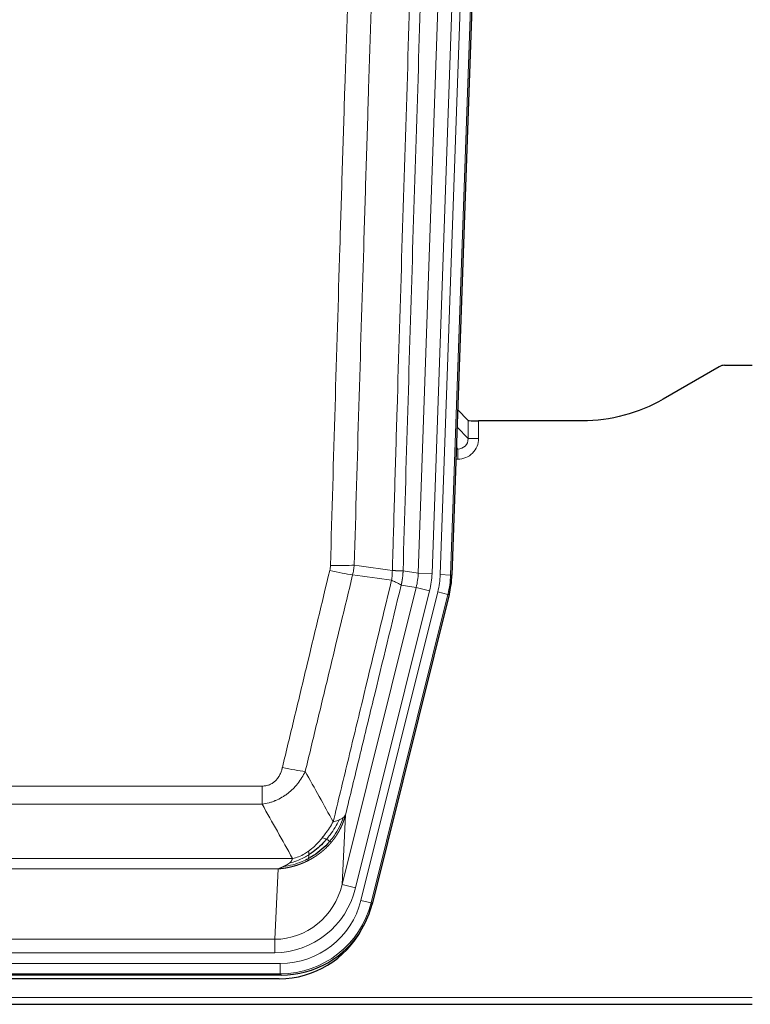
# Model space of a CAD drawing. Header units: inches. Extents: x 0 to 20790, y -12 to 14700.
# Tile 7 of 184: x 1787 to 1998, y 4640 to 4924. Entities that reach past the tile are written whole.
import ezdxf

# ---------------------------------------------------------------- set-up
doc = ezdxf.new("R2010")
doc.units = ezdxf.units.IN
doc.layers.add('1', color=7, linetype='Continuous', true_color=0xffffff)

msp = doc.modelspace()

# ---------------------------------------------------------------- linework, layer by layer
at = {"layer": '1', "color": 110, "linetype": 'Continuous', "lineweight": 13}
for p, q in [((1902.422, 4764.662), (1915.488, 5138.833)), ((1919.481, 5138.694), (1906.414, 4764.523)), ((1908.761, 4764.193), (1921.872, 5139.636)), ((1924.866, 5139.531), (1911.755, 4764.088)), ((1913.62, 4806.735), (1916.834, 4803.407)), ((1916.834, 4803.407), (1916.823, 4808.638)), ((1919.822, 4808.537), (1919.832, 4803.489)), ((1913.399, 4800.4), (1913.841, 4800.4)), ((1913.841, 4800.4), (1913.414, 4800.842)), ((1913.841, 4800.4), (1913.841, 4797.48)), ((1913.841, 4797.48), (1913.297, 4797.48)), ((1898.046, 4765.277), (1902.422, 4764.662)), ((1902.422, 4764.662), (1906.414, 4764.523)), ((1911.755, 4764.088), (1908.761, 4764.193)), ((1911.755, 4764.088), (1912.129, 4764.036)), ((1880.489, 4674.89), (1901.841, 4760.527)), ((1901.841, 4760.527), (1897.489, 4761.139)), ((1901.841, 4760.527), (1905.717, 4759.561)), ((1884.365, 4673.923), (1905.717, 4759.561)), ((1885.89, 4670.296), (1908.064, 4759.231)), ((1910.971, 4758.506), (1888.797, 4669.572)), ((1910.971, 4758.506), (1908.064, 4759.231)), ((1911.344, 4758.454), (1910.971, 4758.506)), ((1652.053, 4703.244), (1857.396, 4703.244)), ((1857.396, 4698.003), (1857.396, 4703.244)), ((1857.396, 4698.003), (1652.053, 4698.003)), ((1881.447, 4694.945), (1880.489, 4674.89)), ((1643.322, 4682.384), (1866.128, 4682.384)), ((1862.015, 4679.354), (1647.435, 4679.354)), ((1861.046, 4659.075), (1862.015, 4679.354)), ((1884.365, 4673.923), (1880.489, 4674.89)), ((1888.797, 4669.572), (1885.89, 4670.296)), ((1888.797, 4669.572), (1889.09, 4669.196)), ((1648.403, 4659.075), (1861.046, 4659.075)), ((1861.046, 4655.211), (1861.046, 4659.075)), ((1861.046, 4655.211), (1648.403, 4655.211)), ((1646.815, 4652.127), (1862.635, 4652.127)), ((1862.635, 4649.132), (1862.635, 4652.127)), ((1862.635, 4649.132), (1646.815, 4649.132)), ((1862.928, 4648.756), (1862.635, 4649.132)), ((1510.725, 4642.271), (1998.725, 4642.271))]:
    msp.add_line(p, q, dxfattribs=at)
at = {"layer": '1', "color": 2, "linetype": 'Continuous', "lineweight": 25}
for p, q in [((1925.247, 5139.681), (1912.129, 4764.036)), ((1989.269, 4824.149), (1973.104, 4814.807)), ((1990.767, 4824.551), (1998.725, 4824.551)), ((1916.823, 4808.638), (1913.796, 4811.773)), ((1949.725, 4808.537), (1919.822, 4808.537)), ((1911.344, 4758.454), (1889.09, 4669.196)), ((1862.928, 4648.756), (1646.522, 4648.756)), ((1862.336, 4647.714), (1647.113, 4647.714)), ((1510.725, 4640.324), (1998.725, 4640.324))]:
    msp.add_line(p, q, dxfattribs=at)
for centre, major_axis, ratio, start_param, end_param in [((1990.77, 4821.547), (0.923, -2.86), 0.9982885, 2.8298327, 3.3530369), ((1919.822, 4808.641), (3, 0), 0.0349646, 3.1753451, 4.712515), ((1885.109, 4764.987, 0), (-26.774, 3.763), 0.9986144, 3.0370169, 3.2461684), ((1862.87, 4675.793, 0), (-16.66, 21.323), 0.9977958, 3.5187977, 3.8037475), ((1862.311, 4674.73, 0), (-16.639, 21.297), 0.9990195, 2.4788434, 3.5628372), ((1862.87, 4675.793, 0), (-16.66, 21.323), 0.9977958, 2.4794378, 3.5187977)]:
    msp.add_ellipse(centre, major_axis=major_axis, ratio=ratio, start_param=start_param, end_param=end_param, dxfattribs=at)
at = {"layer": '1', "color": 110, "linetype": 'Continuous', "lineweight": 13}
for centre, major_axis, ratio, start_param, end_param in [((1913.829, 4803.489), (3.237, -5.067), 0.9977321, 5.7157535, 7.2865499), ((1913.829, 4803.411), (1.726, -2.474), 0.9943829, 5.6754356, 7.2462319), ((1919.832, 4803.411), (-3, -0.006), 0.0261769, 4.7123351, 6.249505), ((1877.092, 4767.982), (-9.996, 0.288), 0.1133347, 1.5740649, 2.3314742), ((1876.904, 4766.576), (-9.719, 2.353), 0.1107863, 1.5976112, 2.3432486), ((1882.396, 4765.368), (19.844, -2.789), 0.9980617, 6.1786096, 6.387761), ((1882.396, 4765.368, 0), (23.799, -3.345), 0.9986144, 6.1786096, 6.387761), ((1884.743, 4765.039, 0), (-23.799, 3.345), 0.9986144, 3.0370169, 3.2461684), ((1884.743, 4765.039), (26.766, -3.762), 0.9989218, 6.1786096, 6.387761), ((1863.243, 4710.001), (9.722, -2.342), 0.1329353, 4.744395, 5.4873531), ((1861.126, 4680.058), (-1.001, -20.961), 0.9530564, 0.0460885, 1.3674009), ((1861.126, 4680.058, 0), (-1.185, -24.82), 0.9658521, 0.0460885, 1.3674009), ((1862.584, 4676.16, 0), (-14.809, 18.954), 0.9977958, 2.4794378, 3.8037475), ((1862.584, 4676.16), (16.651, -21.313), 0.9982842, 5.6210305, 6.9453401)]:
    msp.add_ellipse(centre, major_axis=major_axis, ratio=ratio, start_param=start_param, end_param=end_param, dxfattribs=at)
for points, knots in [([(1894.956, 4765.408), (1895.012, 4767.341), (1895.068, 4769.275), (1895.18, 4773.142), (1895.348, 4778.944), (1895.744, 4792.485), (1896.087, 4804.097), (1896.781, 4827.33), (1897.721, 4858.33), (1899.179, 4904.894), (1900.184, 4935.98), (1900.758, 4953.478), (1900.822, 4955.423), (1900.95, 4959.312), (1901.142, 4965.145), (1901.594, 4978.758), (1901.985, 4990.429), (1902.314, 5000.155), (1902.379, 5002.101), (1902.511, 5005.992), (1902.71, 5011.828), (1903.175, 5025.445), (1903.577, 5037.116), (1904.389, 5060.456), (1905.486, 5091.574), (1906.614, 5122.687), (1907.185, 5138.242)], [0, 0, 0, 0, 0.015625, 0.015625, 0.03125, 0.0625, 0.125, 0.125, 0.25, 0.375, 0.5, 0.5, 0.515625, 0.515625, 0.53125, 0.5625, 0.625, 0.625, 0.640625, 0.640625, 0.65625, 0.6875, 0.75, 0.75, 0.875, 1, 1, 1, 1]), ([(1910.241, 5136.766), (1909.671, 5121.267), (1908.546, 5090.266), (1907.452, 5059.259), (1906.643, 5036.002), (1906.241, 5024.372), (1905.777, 5010.804), (1905.58, 5004.989), (1905.448, 5001.112), (1905.382, 4999.174), (1905.055, 4989.482), (1904.664, 4977.853), (1904.214, 4964.289), (1904.022, 4958.477), (1903.895, 4954.602), (1903.831, 4952.664), (1903.258, 4935.229), (1902.257, 4904.256), (1900.803, 4857.861), (1899.396, 4811.531), (1898.49, 4780.688), (1898.046, 4765.277)], [0, 0, 0, 0, 0.125, 0.25, 0.25, 0.3125, 0.34375, 0.359375, 0.359375, 0.375, 0.375, 0.4375, 0.46875, 0.484375, 0.484375, 0.5, 0.5, 0.625, 0.75, 0.875, 1, 1, 1, 1]), ([(1877.092, 4766.848), (1877.529, 4782.086), (1878.42, 4812.586), (1879.34, 4843.134), (1880.042, 4866.063), (1880.278, 4873.708), (1880.754, 4889.006), (1880.994, 4896.658), (1881.719, 4919.622), (1882.211, 4934.938), (1882.834, 4954.092), (1882.959, 4957.923), (1883.211, 4965.584), (1883.589, 4977.077), (1883.972, 4988.569), (1884.742, 5011.554), (1885.784, 5042.201), (1887.392, 5088.173), (1888.493, 5118.822), (1889.05, 5134.146)], [0, 0, 0, 0, 0.125, 0.25, 0.25, 0.3125, 0.3125, 0.375, 0.375, 0.5, 0.5, 0.53125, 0.53125, 0.5625, 0.625, 0.625, 0.75, 0.875, 1, 1, 1, 1]), ([(1895.933, 5133.803), (1895.375, 5118.497), (1894.273, 5087.887), (1892.664, 5041.972), (1891.62, 5011.363), (1890.848, 4988.407), (1890.465, 4976.929), (1890.086, 4965.451), (1889.835, 4957.799), (1889.709, 4953.973), (1889.085, 4934.843), (1888.593, 4919.546), (1887.867, 4896.61), (1887.627, 4888.968), (1887.15, 4873.69), (1886.914, 4866.053), (1886.211, 4843.153), (1885.289, 4812.644), (1884.398, 4782.182), (1883.959, 4766.962)], [0, 0, 0, 0, 0.125, 0.25, 0.375, 0.375, 0.4375, 0.46875, 0.46875, 0.5, 0.5, 0.625, 0.625, 0.6875, 0.6875, 0.75, 0.75, 0.875, 1, 1, 1, 1]), ([(1877.092, 4766.848), (1877.085, 4766.61), (1877.066, 4766.373), (1877.004, 4765.902), (1876.96, 4765.669), (1876.904, 4765.437)], [0, 0, 0, 0, 0.5, 0.5, 1, 1, 1, 1]), ([(1863.243, 4708.635), (1864.377, 4713.362), (1865.512, 4718.091), (1867.785, 4727.553), (1868.922, 4732.285), (1872.338, 4746.486), (1874.619, 4755.958), (1876.904, 4765.437)], [0, 0, 0, 0, 0.25, 0.25, 0.5, 0.5, 1, 1, 1, 1]), ([(1883.501, 4764.163), (1881.212, 4754.698), (1878.928, 4745.238), (1875.509, 4731.057), (1874.37, 4726.331), (1872.095, 4716.883), (1870.958, 4712.161), (1869.823, 4707.44)], [0, 0, 0, 0, 0.5, 0.5, 0.75, 0.75, 1, 1, 1, 1]), ([(1894.956, 4765.408), (1894.935, 4764.93), (1894.92, 4764.454), (1894.862, 4763.509), (1894.819, 4763.04), (1894.744, 4762.574)], [0, 0, 0, 0, 0.5, 0.5, 1, 1, 1, 1]), ([(1894.956, 4765.408), (1894.969, 4765.407), (1894.994, 4765.405), (1895.032, 4765.401), (1895.07, 4765.398), (1895.108, 4765.395), (1895.147, 4765.392), (1895.185, 4765.389), (1895.224, 4765.386), (1895.262, 4765.383), (1895.301, 4765.38), (1895.34, 4765.377), (1895.379, 4765.374), (1895.418, 4765.371), (1895.457, 4765.368), (1895.496, 4765.365), (1895.535, 4765.363), (1895.574, 4765.36), (1895.613, 4765.357), (1895.652, 4765.354), (1895.692, 4765.352), (1895.731, 4765.349), (1895.77, 4765.346), (1895.809, 4765.344), (1895.848, 4765.341), (1895.888, 4765.339), (1895.927, 4765.336), (1895.966, 4765.334), (1896.005, 4765.331), (1896.044, 4765.329), (1896.083, 4765.326), (1896.122, 4765.324), (1896.161, 4765.322), (1896.199, 4765.32), (1896.238, 4765.318), (1896.276, 4765.315), (1896.315, 4765.313), (1896.353, 4765.311), (1896.391, 4765.309), (1896.429, 4765.307), (1896.467, 4765.305), (1896.505, 4765.303), (1896.542, 4765.302), (1896.579, 4765.3), (1896.616, 4765.298), (1896.653, 4765.296), (1896.69, 4765.295), (1896.726, 4765.293), (1896.763, 4765.292), (1896.799, 4765.29), (1896.834, 4765.289), (1896.87, 4765.287), (1896.905, 4765.286), (1896.94, 4765.285), (1896.974, 4765.283), (1897.009, 4765.282), (1897.043, 4765.281), (1897.076, 4765.28), (1897.11, 4765.279), (1897.145, 4765.278), (1897.182, 4765.277), (1897.22, 4765.276), (1897.258, 4765.275), (1897.294, 4765.274), (1897.33, 4765.273), (1897.365, 4765.272), (1897.399, 4765.272), (1897.433, 4765.271), (1897.465, 4765.27), (1897.497, 4765.27), (1897.528, 4765.269), (1897.558, 4765.269), (1897.587, 4765.269), (1897.616, 4765.268), (1897.643, 4765.268), (1897.67, 4765.268), (1897.695, 4765.268), (1897.72, 4765.268), (1897.744, 4765.268), (1897.767, 4765.268), (1897.79, 4765.268), (1897.811, 4765.268), (1897.832, 4765.268), (1897.851, 4765.268), (1897.87, 4765.268), (1897.888, 4765.269), (1897.905, 4765.269), (1897.921, 4765.269), (1897.936, 4765.27), (1897.951, 4765.27), (1897.964, 4765.271), (1897.977, 4765.271), (1897.989, 4765.272), (1897.999, 4765.273), (1898.009, 4765.273), (1898.018, 4765.274), (1898.027, 4765.275), (1898.034, 4765.276), (1898.04, 4765.276), (1898.044, 4765.277), (1898.046, 4765.277)], [0, 0, 0, 0, 0.0069372, 0.0139334, 0.0209887, 0.028103, 0.0352764, 0.0425088, 0.0498003, 0.0571509, 0.0645605, 0.0720292, 0.0795569, 0.0871437, 0.0947896, 0.1024945, 0.1102584, 0.1180815, 0.1259636, 0.1339048, 0.141905, 0.1499643, 0.1580827, 0.1662601, 0.1744966, 0.1827922, 0.1911468, 0.1995605, 0.2080333, 0.2165651, 0.225156, 0.233806, 0.2425151, 0.2512832, 0.2601104, 0.2689967, 0.277942, 0.2869465, 0.29601, 0.3051325, 0.3143142, 0.3235549, 0.3328547, 0.3422136, 0.3516315, 0.3611085, 0.3706446, 0.3802398, 0.3898941, 0.3996074, 0.4093798, 0.4192113, 0.4291019, 0.4390515, 0.4490602, 0.459128, 0.4692549, 0.4794409, 0.4896859, 0.4999901, 0.5124905, 0.524991, 0.5374914, 0.5499918, 0.5624922, 0.5749926, 0.587493, 0.5999934, 0.6124937, 0.6249941, 0.6374944, 0.6499948, 0.6624951, 0.6749954, 0.6874957, 0.699996, 0.7124963, 0.7249966, 0.7374968, 0.7499971, 0.7624973, 0.7749976, 0.7874978, 0.799998, 0.8124982, 0.8249984, 0.8374986, 0.8499988, 0.8624989, 0.8749991, 0.8874992, 0.8999993, 0.9124995, 0.9249996, 0.9374997, 0.9499998, 0.9624998, 0.9749999, 0.9875, 1, 1, 1, 1]), ([(1898.046, 4765.277), (1898.045, 4765.264), (1898.044, 4765.217), (1898.04, 4765.115), (1898.033, 4764.949), (1898.022, 4764.719), (1898.003, 4764.426), (1897.974, 4764.07), (1897.933, 4763.651), (1897.889, 4763.292), (1897.85, 4763.016), (1897.825, 4762.845), (1897.799, 4762.678), (1897.772, 4762.516), (1897.745, 4762.359), (1897.717, 4762.205), (1897.689, 4762.057), (1897.66, 4761.912), (1897.632, 4761.773), (1897.603, 4761.637), (1897.574, 4761.506), (1897.546, 4761.38), (1897.518, 4761.258), (1897.499, 4761.178), (1897.489, 4761.139)], [0, 0, 0, 0, 0.0092499, 0.0337179, 0.073404, 0.128308, 0.1984299, 0.2837694, 0.3843264, 0.5001005, 0.5424888, 0.5838484, 0.6241794, 0.6634821, 0.7017567, 0.7390032, 0.7752221, 0.8104134, 0.8445775, 0.8777146, 0.909825, 0.9409091, 0.9709673, 1, 1, 1, 1]), ([(1877.89, 4692.931), (1879.288, 4698.725), (1880.688, 4704.522), (1883.49, 4716.12), (1884.893, 4721.922), (1889.106, 4739.333), (1891.922, 4750.949), (1894.744, 4762.574)], [0, 0, 0, 0, 0.25, 0.25, 0.5, 0.5, 1, 1, 1, 1]), ([(1897.489, 4761.139), (1894.804, 4750.091), (1892.124, 4739.05), (1888.113, 4722.501), (1886.778, 4716.987), (1884.11, 4705.963), (1882.777, 4700.453), (1881.447, 4694.945)], [0, 0, 0, 0, 0.5, 0.5, 0.75, 0.75, 1, 1, 1, 1]), ([(1894.744, 4762.574), (1895.153, 4762.381), (1895.526, 4762.207), (1896.184, 4761.897), (1896.469, 4761.76), (1896.941, 4761.523), (1897.127, 4761.423), (1897.39, 4761.256), (1897.468, 4761.19), (1897.489, 4761.139)], [0, 0, 0, 0, 0.25, 0.25, 0.5, 0.5, 0.75, 0.75, 1, 1, 1, 1]), ([(1863.243, 4708.635), (1863.222, 4708.547), (1863.2, 4708.46), (1863.154, 4708.285), (1863.13, 4708.199), (1863.054, 4707.94), (1863, 4707.769), (1862.882, 4707.431), (1862.819, 4707.264), (1862.682, 4706.934), (1862.609, 4706.771), (1862.451, 4706.45), (1862.367, 4706.292), (1862.232, 4706.058), (1862.185, 4705.981), (1862.089, 4705.828), (1862.039, 4705.752), (1861.885, 4705.528), (1861.777, 4705.384), (1861.55, 4705.105), (1861.43, 4704.971), (1861.24, 4704.778), (1861.143, 4704.683), (1861.042, 4704.592), (1860.974, 4704.532), (1860.939, 4704.502), (1860.765, 4704.356), (1860.62, 4704.247), (1860.173, 4703.945), (1859.857, 4703.776), (1859.437, 4703.606), (1859.351, 4703.574), (1859.178, 4703.515), (1859.091, 4703.487), (1858.83, 4703.412), (1858.654, 4703.371), (1858.299, 4703.307), (1858.12, 4703.283), (1857.76, 4703.252), (1857.579, 4703.244), (1857.396, 4703.244)], [0, 0, 0, 0, 0.03125, 0.03125, 0.0625, 0.0625, 0.125, 0.125, 0.1875, 0.1875, 0.25, 0.25, 0.3125, 0.3125, 0.34375, 0.34375, 0.375, 0.375, 0.4375, 0.4375, 0.5, 0.5, 0.53125, 0.546875, 0.546875, 0.5625, 0.5625, 0.625, 0.625, 0.75, 0.75, 0.78125, 0.78125, 0.8125, 0.8125, 0.875, 0.875, 0.9375, 0.9375, 1, 1, 1, 1]), ([(1869.823, 4707.44), (1869.525, 4706.829), (1869.199, 4706.237), (1868.486, 4705.093), (1868.1, 4704.541), (1867.471, 4703.745), (1867.199, 4703.42), (1866.914, 4703.104), (1866.799, 4702.978), (1866.741, 4702.915), (1866.565, 4702.729), (1866.447, 4702.607), (1865.844, 4702.007), (1865.335, 4701.557), (1864.663, 4701.036), (1864.527, 4700.934), (1864.32, 4700.784), (1864.25, 4700.734), (1864.111, 4700.636), (1864.04, 4700.588), (1863.688, 4700.35), (1863.401, 4700.169), (1862.525, 4699.655), (1861.921, 4699.351), (1861.217, 4699.053), (1861.138, 4699.021), (1860.981, 4698.957), (1860.901, 4698.926), (1860.664, 4698.834), (1860.504, 4698.776), (1860.024, 4698.609), (1859.702, 4698.508), (1858.727, 4698.238), (1858.066, 4698.1), (1857.396, 4698.003)], [0, 0, 0, 0, 0.125, 0.125, 0.25, 0.25, 0.3125, 0.328125, 0.328125, 0.34375, 0.34375, 0.375, 0.375, 0.5, 0.5, 0.53125, 0.53125, 0.546875, 0.546875, 0.5625, 0.5625, 0.625, 0.625, 0.75, 0.75, 0.765625, 0.765625, 0.78125, 0.78125, 0.8125, 0.8125, 0.875, 0.875, 1, 1, 1, 1]), ([(1877.89, 4692.931), (1877.197, 4691.791), (1876.431, 4690.602), (1875.304, 4689.072), (1875.014, 4688.694), (1874.715, 4688.324)], [0, 0, 0, 0, 0.75, 0.75, 1, 1, 1, 1]), ([(1879.597, 4693.49), (1878.899, 4692.025), (1878.028, 4690.57), (1876.667, 4688.751), (1876.311, 4688.307), (1875.939, 4687.875)], [0, 0, 0, 0, 0.75, 0.75, 1, 1, 1, 1]), ([(1880.808, 4694.162), (1880.195, 4692.349), (1879.3, 4690.57), (1877.77, 4688.388), (1877.36, 4687.858), (1876.925, 4687.348)], [0, 0, 0, 0, 0.75, 0.75, 1, 1, 1, 1]), ([(1881.447, 4694.945), (1881.441, 4694.922), (1881.429, 4694.876), (1881.411, 4694.808), (1881.393, 4694.74), (1881.374, 4694.672), (1881.356, 4694.604), (1881.337, 4694.537), (1881.318, 4694.47), (1881.299, 4694.404), (1881.279, 4694.337), (1881.26, 4694.271), (1881.24, 4694.206), (1881.221, 4694.14), (1881.201, 4694.075), (1881.181, 4694.01), (1881.16, 4693.946), (1881.14, 4693.881), (1881.12, 4693.817), (1881.099, 4693.754), (1881.078, 4693.69), (1881.057, 4693.627), (1881.036, 4693.565), (1881.015, 4693.502), (1880.993, 4693.44), (1880.972, 4693.378), (1880.95, 4693.316), (1880.929, 4693.255), (1880.907, 4693.194), (1880.885, 4693.133), (1880.863, 4693.073), (1880.84, 4693.013), (1880.818, 4692.953), (1880.796, 4692.893), (1880.773, 4692.834), (1880.751, 4692.775), (1880.728, 4692.716), (1880.705, 4692.658), (1880.682, 4692.6), (1880.659, 4692.542), (1880.636, 4692.485), (1880.613, 4692.427), (1880.589, 4692.37), (1880.566, 4692.314), (1880.543, 4692.257), (1880.519, 4692.201), (1880.495, 4692.146), (1880.472, 4692.09), (1880.448, 4692.035), (1880.424, 4691.98), (1880.4, 4691.925), (1880.376, 4691.871), (1880.352, 4691.817), (1880.328, 4691.763), (1880.304, 4691.71), (1880.279, 4691.656), (1880.255, 4691.604), (1880.231, 4691.551), (1880.206, 4691.499), (1880.182, 4691.447), (1880.157, 4691.395), (1880.133, 4691.343), (1880.108, 4691.292), (1880.084, 4691.241), (1880.059, 4691.191), (1880.034, 4691.14), (1880.009, 4691.09), (1879.985, 4691.04), (1879.96, 4690.991), (1879.935, 4690.942), (1879.91, 4690.893), (1879.885, 4690.844), (1879.86, 4690.796), (1879.835, 4690.748), (1879.81, 4690.7), (1879.785, 4690.652), (1879.76, 4690.605), (1879.735, 4690.558), (1879.71, 4690.511), (1879.685, 4690.465), (1879.66, 4690.418), (1879.635, 4690.373), (1879.61, 4690.327), (1879.585, 4690.282), (1879.56, 4690.236), (1879.535, 4690.192), (1879.51, 4690.147), (1879.485, 4690.103), (1879.46, 4690.059), (1879.434, 4690.015), (1879.409, 4689.972), (1879.384, 4689.928), (1879.359, 4689.885), (1879.334, 4689.843), (1879.309, 4689.8), (1879.284, 4689.758), (1879.259, 4689.716), (1879.234, 4689.675), (1879.21, 4689.633), (1879.185, 4689.592), (1879.16, 4689.551), (1879.135, 4689.511), (1879.11, 4689.47), (1879.085, 4689.43), (1879.061, 4689.391), (1879.036, 4689.351), (1879.011, 4689.312), (1878.986, 4689.273), (1878.962, 4689.234), (1878.937, 4689.196), (1878.913, 4689.157), (1878.888, 4689.119), (1878.864, 4689.082), (1878.839, 4689.044), (1878.815, 4689.007), (1878.791, 4688.97), (1878.767, 4688.933), (1878.742, 4688.897), (1878.718, 4688.86), (1878.694, 4688.824), (1878.67, 4688.789), (1878.646, 4688.753), (1878.622, 4688.718), (1878.598, 4688.683), (1878.575, 4688.648), (1878.551, 4688.614), (1878.527, 4688.579), (1878.504, 4688.545), (1878.48, 4688.512), (1878.457, 4688.478), (1878.433, 4688.445), (1878.41, 4688.412), (1878.387, 4688.379), (1878.363, 4688.346), (1878.34, 4688.314), (1878.317, 4688.282), (1878.294, 4688.25), (1878.271, 4688.219), (1878.249, 4688.187), (1878.226, 4688.156), (1878.203, 4688.125), (1878.181, 4688.095), (1878.158, 4688.064), (1878.136, 4688.034), (1878.114, 4688.004), (1878.091, 4687.974), (1878.069, 4687.945), (1878.047, 4687.915), (1878.025, 4687.886), (1878.003, 4687.857), (1877.982, 4687.829), (1877.96, 4687.801), (1877.939, 4687.772), (1877.917, 4687.744), (1877.896, 4687.717), (1877.874, 4687.689), (1877.853, 4687.662), (1877.832, 4687.635), (1877.811, 4687.608), (1877.79, 4687.582), (1877.77, 4687.555), (1877.749, 4687.529), (1877.728, 4687.503), (1877.708, 4687.478), (1877.688, 4687.452), (1877.668, 4687.427), (1877.647, 4687.402), (1877.627, 4687.377), (1877.608, 4687.352), (1877.588, 4687.328), (1877.568, 4687.304), (1877.549, 4687.28), (1877.529, 4687.256), (1877.51, 4687.233), (1877.491, 4687.209), (1877.472, 4687.186), (1877.453, 4687.163), (1877.434, 4687.141), (1877.421, 4687.126), (1877.415, 4687.118)], [0, 0, 0, 0, 0.0080212, 0.0160154, 0.0239827, 0.0319231, 0.0398365, 0.0477229, 0.0555824, 0.0634149, 0.0712205, 0.0789992, 0.0867509, 0.0944756, 0.1021734, 0.1098443, 0.1174881, 0.1251051, 0.1326951, 0.1402581, 0.1477942, 0.1553034, 0.1627856, 0.1702408, 0.1776691, 0.1850704, 0.1924448, 0.1997923, 0.2071128, 0.2144063, 0.2216729, 0.2289126, 0.2361253, 0.243311, 0.2504698, 0.2576016, 0.2647065, 0.2717845, 0.2788355, 0.2858595, 0.2928566, 0.2998268, 0.30677, 0.3136862, 0.3205755, 0.3274379, 0.3342733, 0.3410817, 0.3478632, 0.3546178, 0.3613454, 0.3680461, 0.3747198, 0.3813665, 0.3879863, 0.3945792, 0.4011451, 0.4076841, 0.4141961, 0.4206811, 0.4271393, 0.4335704, 0.4399746, 0.4463519, 0.4527022, 0.4590256, 0.465322, 0.4715915, 0.477834, 0.4840496, 0.4902382, 0.4963999, 0.5025346, 0.5086424, 0.5147232, 0.5207771, 0.526804, 0.532804, 0.5387771, 0.5447232, 0.5506423, 0.5565345, 0.5623997, 0.568238, 0.5740494, 0.5798338, 0.5855912, 0.5913217, 0.5970253, 0.6027019, 0.6083515, 0.6139742, 0.61957, 0.6251388, 0.6306807, 0.6361956, 0.6416836, 0.6471446, 0.6525787, 0.6579858, 0.663366, 0.6687192, 0.6740455, 0.6793448, 0.6846172, 0.6898627, 0.6950812, 0.7002727, 0.7054373, 0.710575, 0.7156857, 0.7207694, 0.7258262, 0.7308561, 0.735859, 0.740835, 0.745784, 0.7507061, 0.7556012, 0.7604694, 0.7653107, 0.7701249, 0.7749123, 0.7796727, 0.7844061, 0.7891127, 0.7937922, 0.7984448, 0.8030705, 0.8076692, 0.812241, 0.8167858, 0.8213037, 0.8257947, 0.8302587, 0.8346957, 0.8391058, 0.843489, 0.8478452, 0.8521745, 0.8564768, 0.8607522, 0.8650006, 0.8692221, 0.8734166, 0.8775842, 0.8817249, 0.8858386, 0.8899254, 0.8939852, 0.8980181, 0.902024, 0.906003, 0.909955, 0.9138802, 0.9177783, 0.9216495, 0.9254938, 0.9293111, 0.9331015, 0.936865, 0.9406015, 0.944311, 0.9479937, 0.9516493, 0.9552781, 0.9588799, 0.9624547, 0.9660026, 0.9695236, 0.9730176, 0.9764847, 0.9799249, 0.9833381, 0.9867243, 0.9900837, 0.993416, 0.9967215, 1, 1, 1, 1]), ([(1879.597, 4693.49), (1879.474, 4693.439), (1879.346, 4693.389), (1879.014, 4693.266), (1878.803, 4693.196), (1878.362, 4693.059), (1878.131, 4692.994), (1877.89, 4692.931)], [0, 0, 0, 0, 0.25, 0.25, 0.625, 0.625, 1, 1, 1, 1]), ([(1880.808, 4694.162), (1880.769, 4694.132), (1880.728, 4694.101), (1880.561, 4693.982), (1880.422, 4693.896), (1880.118, 4693.728), (1879.954, 4693.646), (1879.719, 4693.542), (1879.659, 4693.516), (1879.597, 4693.49)], [0, 0, 0, 0, 0.125, 0.125, 0.5, 0.5, 0.875, 0.875, 1, 1, 1, 1]), ([(1881.447, 4694.945), (1881.362, 4694.736), (1881.22, 4694.537), (1880.957, 4694.284), (1880.886, 4694.223), (1880.808, 4694.162)], [0, 0, 0, 0, 0.75, 0.75, 1, 1, 1, 1]), ([(1877.415, 4687.118), (1877.4, 4687.101), (1877.371, 4687.065), (1877.327, 4687.013), (1877.282, 4686.961), (1877.238, 4686.909), (1877.194, 4686.857), (1877.149, 4686.805), (1877.104, 4686.754), (1877.059, 4686.703), (1877.014, 4686.652), (1876.969, 4686.601), (1876.924, 4686.551), (1876.879, 4686.5), (1876.834, 4686.45), (1876.788, 4686.401), (1876.743, 4686.351), (1876.697, 4686.302), (1876.651, 4686.252), (1876.606, 4686.203), (1876.56, 4686.155), (1876.514, 4686.106), (1876.468, 4686.058), (1876.421, 4686.01), (1876.375, 4685.962), (1876.329, 4685.914), (1876.283, 4685.867), (1876.236, 4685.82), (1876.19, 4685.773), (1876.143, 4685.726), (1876.096, 4685.68), (1876.049, 4685.633), (1876.003, 4685.587), (1875.956, 4685.541), (1875.909, 4685.496), (1875.862, 4685.45), (1875.815, 4685.405), (1875.767, 4685.36), (1875.72, 4685.315), (1875.673, 4685.27), (1875.625, 4685.226), (1875.578, 4685.182), (1875.53, 4685.138), (1875.483, 4685.094), (1875.435, 4685.051), (1875.387, 4685.007), (1875.34, 4684.964), (1875.292, 4684.921), (1875.244, 4684.879), (1875.196, 4684.836), (1875.148, 4684.794), (1875.1, 4684.752), (1875.052, 4684.71), (1875.004, 4684.669), (1874.956, 4684.627), (1874.908, 4684.586), (1874.859, 4684.545), (1874.811, 4684.504), (1874.763, 4684.464), (1874.714, 4684.423), (1874.666, 4684.383), (1874.618, 4684.343), (1874.569, 4684.304), (1874.521, 4684.264), (1874.472, 4684.225), (1874.423, 4684.186), (1874.375, 4684.147), (1874.326, 4684.108), (1874.277, 4684.069), (1874.229, 4684.031), (1874.18, 4683.993), (1874.131, 4683.955), (1874.082, 4683.918), (1874.033, 4683.88), (1873.985, 4683.843), (1873.936, 4683.806), (1873.887, 4683.769), (1873.838, 4683.732), (1873.789, 4683.696), (1873.74, 4683.659), (1873.691, 4683.623), (1873.642, 4683.587), (1873.593, 4683.552), (1873.544, 4683.516), (1873.495, 4683.481), (1873.446, 4683.446), (1873.397, 4683.411), (1873.347, 4683.376), (1873.298, 4683.342), (1873.249, 4683.308), (1873.2, 4683.274), (1873.151, 4683.24), (1873.102, 4683.206), (1873.053, 4683.172), (1873.003, 4683.139), (1872.954, 4683.106), (1872.905, 4683.073), (1872.856, 4683.04), (1872.807, 4683.008), (1872.757, 4682.975), (1872.708, 4682.943), (1872.659, 4682.911), (1872.61, 4682.879), (1872.561, 4682.848), (1872.512, 4682.816), (1872.462, 4682.785), (1872.413, 4682.754), (1872.364, 4682.723), (1872.315, 4682.693), (1872.266, 4682.662), (1872.217, 4682.632), (1872.168, 4682.602), (1872.118, 4682.572), (1872.069, 4682.542), (1872.02, 4682.512), (1871.971, 4682.483), (1871.922, 4682.454), (1871.873, 4682.425), (1871.824, 4682.396), (1871.775, 4682.367), (1871.726, 4682.339), (1871.677, 4682.311), (1871.628, 4682.282), (1871.579, 4682.254), (1871.53, 4682.227), (1871.481, 4682.199), (1871.432, 4682.172), (1871.384, 4682.144), (1871.335, 4682.117), (1871.286, 4682.09), (1871.237, 4682.064), (1871.188, 4682.037), (1871.14, 4682.011), (1871.091, 4681.985), (1871.042, 4681.959), (1870.994, 4681.933), (1870.945, 4681.907), (1870.896, 4681.881), (1870.848, 4681.856), (1870.799, 4681.831), (1870.751, 4681.806), (1870.702, 4681.781), (1870.654, 4681.756), (1870.606, 4681.732), (1870.557, 4681.708), (1870.509, 4681.683), (1870.461, 4681.659), (1870.428, 4681.643), (1870.412, 4681.635)], [0, 0, 0, 0, 0.0076941, 0.0153765, 0.0230472, 0.0307061, 0.0383534, 0.045989, 0.0536129, 0.061225, 0.0688255, 0.0764143, 0.0839914, 0.0915567, 0.0991104, 0.1066524, 0.1141827, 0.1217013, 0.1292082, 0.1367034, 0.1441869, 0.1516588, 0.1591189, 0.1665674, 0.1740041, 0.1814292, 0.1888426, 0.1962444, 0.2036344, 0.2110128, 0.2183794, 0.2257344, 0.2330778, 0.2404094, 0.2477294, 0.2550377, 0.2623343, 0.2696193, 0.2768926, 0.2841542, 0.2914041, 0.2986424, 0.305869, 0.313084, 0.3202872, 0.3274789, 0.3346588, 0.3418271, 0.3489838, 0.3561287, 0.3632621, 0.3703837, 0.3774937, 0.3845921, 0.3916788, 0.3987539, 0.4058173, 0.412869, 0.4199092, 0.4269376, 0.4339544, 0.4409596, 0.4479532, 0.454935, 0.4619053, 0.4688639, 0.4758109, 0.4827462, 0.4896699, 0.496582, 0.5034825, 0.5103713, 0.5172485, 0.524114, 0.5309679, 0.5378102, 0.5446409, 0.55146, 0.5582674, 0.5650632, 0.5718474, 0.57862, 0.5853809, 0.5921303, 0.598868, 0.6055941, 0.6123087, 0.6190116, 0.6257029, 0.6323825, 0.6390506, 0.6457071, 0.652352, 0.6589853, 0.665607, 0.672217, 0.6788155, 0.6854024, 0.6919777, 0.6985414, 0.7050935, 0.7116341, 0.718163, 0.7246804, 0.7311862, 0.7376804, 0.744163, 0.750634, 0.7570935, 0.7635413, 0.7699776, 0.7764024, 0.7828155, 0.7892171, 0.7956072, 0.8019856, 0.8083525, 0.8147079, 0.8210516, 0.8273839, 0.8337045, 0.8400136, 0.8463112, 0.8525972, 0.8588716, 0.8651345, 0.8713859, 0.8776257, 0.8838539, 0.8900706, 0.8962758, 0.9024695, 0.9086516, 0.9148221, 0.9209812, 0.9271287, 0.9332646, 0.9393891, 0.945502, 0.9516034, 0.9576933, 0.9637717, 0.9698385, 0.9758938, 0.9819376, 0.9879699, 0.9939907, 1, 1, 1, 1]), ([(1874.715, 4688.324), (1874.565, 4688.139), (1874.414, 4687.956), (1873.799, 4687.232), (1873.32, 4686.711), (1872.326, 4685.73), (1871.811, 4685.27), (1871.104, 4684.711), (1870.926, 4684.576), (1870.745, 4684.446)], [0, 0, 0, 0, 0.125, 0.125, 0.5, 0.5, 0.875, 0.875, 1, 1, 1, 1]), ([(1875.939, 4687.875), (1875.84, 4687.923), (1875.739, 4687.971), (1875.482, 4688.085), (1875.325, 4688.149), (1875.014, 4688.256), (1874.861, 4688.298), (1874.715, 4688.324)], [0, 0, 0, 0, 0.25, 0.25, 0.625, 0.625, 1, 1, 1, 1]), ([(1876.925, 4687.348), (1876.894, 4687.365), (1876.862, 4687.383), (1876.727, 4687.458), (1876.614, 4687.521), (1876.365, 4687.657), (1876.229, 4687.73), (1876.037, 4687.827), (1875.988, 4687.851), (1875.939, 4687.875)], [0, 0, 0, 0, 0.125, 0.125, 0.5, 0.5, 0.875, 0.875, 1, 1, 1, 1]), ([(1877.415, 4687.118), (1877.344, 4687.131), (1877.244, 4687.176), (1877.043, 4687.283), (1876.987, 4687.314), (1876.925, 4687.348)], [0, 0, 0, 0, 0.75, 0.75, 1, 1, 1, 1]), ([(1870.745, 4684.446), (1870.385, 4684.185), (1870.018, 4683.943), (1868.524, 4683.062), (1867.348, 4682.597), (1866.128, 4682.384)], [0, 0, 0, 0, 0.25, 0.25, 1, 1, 1, 1]), ([(1870.896, 4683.464), (1870.897, 4683.562), (1870.896, 4683.659), (1870.882, 4683.893), (1870.866, 4684.027), (1870.818, 4684.264), (1870.786, 4684.366), (1870.745, 4684.446)], [0, 0, 0, 0, 0.25, 0.25, 0.625, 0.625, 1, 1, 1, 1]), ([(1870.412, 4681.635), (1870.391, 4681.625), (1870.347, 4681.604), (1870.282, 4681.572), (1870.217, 4681.54), (1870.152, 4681.509), (1870.087, 4681.478), (1870.022, 4681.448), (1869.957, 4681.417), (1869.892, 4681.387), (1869.827, 4681.357), (1869.762, 4681.328), (1869.696, 4681.298), (1869.631, 4681.269), (1869.566, 4681.24), (1869.501, 4681.211), (1869.436, 4681.183), (1869.37, 4681.155), (1869.305, 4681.127), (1869.24, 4681.099), (1869.175, 4681.071), (1869.109, 4681.044), (1869.044, 4681.017), (1868.979, 4680.99), (1868.914, 4680.964), (1868.849, 4680.938), (1868.783, 4680.911), (1868.718, 4680.886), (1868.653, 4680.86), (1868.588, 4680.835), (1868.522, 4680.81), (1868.457, 4680.785), (1868.392, 4680.76), (1868.327, 4680.736), (1868.262, 4680.711), (1868.196, 4680.687), (1868.131, 4680.664), (1868.066, 4680.64), (1868.001, 4680.617), (1867.936, 4680.594), (1867.871, 4680.571), (1867.806, 4680.548), (1867.741, 4680.526), (1867.676, 4680.504), (1867.611, 4680.482), (1867.546, 4680.46), (1867.481, 4680.439), (1867.416, 4680.418), (1867.351, 4680.397), (1867.286, 4680.376), (1867.221, 4680.355), (1867.156, 4680.335), (1867.091, 4680.315), (1867.027, 4680.295), (1866.962, 4680.275), (1866.897, 4680.256), (1866.832, 4680.237), (1866.768, 4680.218), (1866.703, 4680.199), (1866.639, 4680.18), (1866.574, 4680.162), (1866.509, 4680.144), (1866.445, 4680.126), (1866.381, 4680.108), (1866.316, 4680.09), (1866.252, 4680.073), (1866.187, 4680.056), (1866.123, 4680.039), (1866.059, 4680.022), (1865.995, 4680.006), (1865.931, 4679.99), (1865.867, 4679.974), (1865.803, 4679.958), (1865.739, 4679.942), (1865.675, 4679.927), (1865.611, 4679.912), (1865.547, 4679.897), (1865.483, 4679.882), (1865.419, 4679.867), (1865.356, 4679.853), (1865.292, 4679.838), (1865.228, 4679.824), (1865.165, 4679.811), (1865.101, 4679.797), (1865.038, 4679.784), (1864.975, 4679.77), (1864.911, 4679.757), (1864.848, 4679.745), (1864.785, 4679.732), (1864.722, 4679.72), (1864.659, 4679.707), (1864.596, 4679.695), (1864.533, 4679.683), (1864.47, 4679.672), (1864.407, 4679.66), (1864.344, 4679.649), (1864.282, 4679.638), (1864.219, 4679.627), (1864.156, 4679.616), (1864.094, 4679.606), (1864.032, 4679.595), (1863.969, 4679.585), (1863.907, 4679.575), (1863.845, 4679.566), (1863.783, 4679.556), (1863.721, 4679.547), (1863.659, 4679.537), (1863.597, 4679.528), (1863.535, 4679.519), (1863.473, 4679.511), (1863.411, 4679.502), (1863.35, 4679.494), (1863.288, 4679.486), (1863.227, 4679.478), (1863.165, 4679.47), (1863.104, 4679.462), (1863.043, 4679.455), (1862.982, 4679.448), (1862.921, 4679.44), (1862.86, 4679.434), (1862.799, 4679.427), (1862.738, 4679.42), (1862.677, 4679.414), (1862.617, 4679.408), (1862.556, 4679.401), (1862.496, 4679.396), (1862.435, 4679.39), (1862.375, 4679.384), (1862.315, 4679.379), (1862.254, 4679.374), (1862.194, 4679.368), (1862.134, 4679.364), (1862.075, 4679.359), (1862.035, 4679.356), (1862.015, 4679.354)], [0, 0, 0, 0, 0.0081592, 0.0163092, 0.0244501, 0.0325819, 0.0407045, 0.0488181, 0.0569225, 0.0650178, 0.0731041, 0.0811812, 0.0892493, 0.0973083, 0.1053581, 0.113399, 0.1214307, 0.1294534, 0.137467, 0.1454716, 0.1534671, 0.1614536, 0.169431, 0.1773994, 0.1853588, 0.1933091, 0.2012504, 0.2091827, 0.217106, 0.2250203, 0.2329256, 0.2408219, 0.2487092, 0.2565875, 0.2644568, 0.2723172, 0.2801686, 0.288011, 0.2958444, 0.303669, 0.3114845, 0.3192911, 0.3270888, 0.3348775, 0.3426574, 0.3504282, 0.3581902, 0.3659433, 0.3736874, 0.3814227, 0.389149, 0.3968665, 0.4045751, 0.4122748, 0.4199656, 0.4276476, 0.4353206, 0.4429849, 0.4506403, 0.4582868, 0.4659245, 0.4735534, 0.4811734, 0.4887846, 0.496387, 0.5039805, 0.5115653, 0.5191413, 0.5267084, 0.5342668, 0.5418164, 0.5493572, 0.5568893, 0.5644125, 0.5719271, 0.5794328, 0.5869298, 0.5944181, 0.6018976, 0.6093684, 0.6168305, 0.6242839, 0.6317285, 0.6391644, 0.6465917, 0.6540102, 0.6614201, 0.6688212, 0.6762137, 0.6835975, 0.6909727, 0.6983392, 0.705697, 0.7130462, 0.7203868, 0.7277187, 0.735042, 0.7423567, 0.7496628, 0.7569603, 0.7642491, 0.7715294, 0.7788011, 0.7860642, 0.7933187, 0.8005646, 0.807802, 0.8150309, 0.8222512, 0.8294629, 0.8366661, 0.8438608, 0.851047, 0.8582246, 0.8653938, 0.8725544, 0.8797065, 0.8868502, 0.8939854, 0.9011121, 0.9082303, 0.9153401, 0.9224414, 0.9295343, 0.9366187, 0.9436947, 0.9507623, 0.9578214, 0.9648722, 0.9719145, 0.9789485, 0.985974, 0.9929912, 1, 1, 1, 1]), ([(1870.727, 4682.348), (1870.149, 4682.038), (1869.561, 4681.756), (1867.187, 4680.751), (1865.358, 4680.269), (1863.586, 4680.046)], [0, 0, 0, 0, 0.25, 0.25, 1, 1, 1, 1]), ([(1863.586, 4680.046), (1863.6, 4680.052), (1863.628, 4680.066), (1863.669, 4680.086), (1863.71, 4680.106), (1863.749, 4680.125), (1863.788, 4680.144), (1863.825, 4680.163), (1863.862, 4680.182), (1863.897, 4680.2), (1863.931, 4680.217), (1863.964, 4680.234), (1863.996, 4680.251), (1864.027, 4680.267), (1864.057, 4680.283), (1864.086, 4680.298), (1864.114, 4680.313), (1864.141, 4680.327), (1864.167, 4680.341), (1864.192, 4680.355), (1864.215, 4680.367), (1864.238, 4680.38), (1864.259, 4680.392), (1864.28, 4680.403), (1864.299, 4680.414), (1864.318, 4680.424), (1864.335, 4680.433), (1864.351, 4680.443), (1864.367, 4680.451), (1864.381, 4680.459), (1864.394, 4680.466), (1864.406, 4680.473), (1864.417, 4680.479), (1864.427, 4680.485), (1864.436, 4680.49), (1864.444, 4680.495), (1864.45, 4680.499), (1864.456, 4680.502), (1864.461, 4680.505), (1864.473, 4680.512), (1864.494, 4680.524), (1864.523, 4680.541), (1864.552, 4680.558), (1864.58, 4680.575), (1864.608, 4680.593), (1864.636, 4680.61), (1864.663, 4680.626), (1864.69, 4680.643), (1864.717, 4680.66), (1864.743, 4680.677), (1864.769, 4680.694), (1864.795, 4680.711), (1864.82, 4680.727), (1864.845, 4680.744), (1864.869, 4680.76), (1864.894, 4680.777), (1864.918, 4680.793), (1864.941, 4680.81), (1864.965, 4680.826), (1864.988, 4680.842), (1865.01, 4680.858), (1865.033, 4680.874), (1865.055, 4680.89), (1865.077, 4680.906), (1865.098, 4680.922), (1865.119, 4680.938), (1865.14, 4680.953), (1865.16, 4680.969), (1865.18, 4680.985), (1865.2, 4681), (1865.219, 4681.015), (1865.238, 4681.031), (1865.251, 4681.041), (1865.257, 4681.046)], [0, 0, 0, 0, 0.0247661, 0.0489206, 0.0724636, 0.0953949, 0.1177147, 0.1394229, 0.1605195, 0.1810045, 0.2008779, 0.2201398, 0.23879, 0.2568287, 0.2742558, 0.2910713, 0.3072753, 0.3228676, 0.3378484, 0.3522176, 0.3659752, 0.3791212, 0.3916556, 0.4035785, 0.4148897, 0.4255894, 0.4356775, 0.445154, 0.454019, 0.4622723, 0.4699141, 0.4769443, 0.4833629, 0.48917, 0.4943654, 0.4989493, 0.5029216, 0.5062824, 0.5090316, 0.5111692, 0.5284651, 0.5456049, 0.5625886, 0.5794163, 0.5960881, 0.612604, 0.6289642, 0.6451687, 0.6612176, 0.6771111, 0.6928491, 0.7084319, 0.7238594, 0.7391318, 0.7542492, 0.7692118, 0.7840195, 0.7986726, 0.8131712, 0.8275153, 0.8417051, 0.8557408, 0.8696224, 0.8833501, 0.8969241, 0.9103445, 0.9236114, 0.936725, 0.9496856, 0.9624932, 0.975148, 0.9876502, 1, 1, 1, 1]), ([(1870.896, 4683.464), (1870.438, 4683.172), (1869.974, 4682.9), (1868.104, 4681.907), (1866.667, 4681.366), (1865.257, 4681.046)], [0, 0, 0, 0, 0.25, 0.25, 1, 1, 1, 1]), ([(1865.257, 4681.046), (1865.265, 4681.052), (1865.281, 4681.065), (1865.304, 4681.085), (1865.328, 4681.105), (1865.351, 4681.125), (1865.373, 4681.145), (1865.396, 4681.164), (1865.418, 4681.184), (1865.439, 4681.204), (1865.46, 4681.224), (1865.481, 4681.244), (1865.502, 4681.264), (1865.522, 4681.284), (1865.542, 4681.304), (1865.562, 4681.324), (1865.581, 4681.344), (1865.6, 4681.364), (1865.619, 4681.385), (1865.637, 4681.405), (1865.655, 4681.425), (1865.673, 4681.445), (1865.69, 4681.465), (1865.707, 4681.486), (1865.724, 4681.506), (1865.74, 4681.526), (1865.756, 4681.546), (1865.772, 4681.567), (1865.787, 4681.587), (1865.802, 4681.607), (1865.817, 4681.628), (1865.831, 4681.648), (1865.846, 4681.669), (1865.859, 4681.689), (1865.873, 4681.709), (1865.886, 4681.73), (1865.898, 4681.75), (1865.911, 4681.771), (1865.923, 4681.791), (1865.934, 4681.811), (1865.946, 4681.832), (1865.957, 4681.852), (1865.968, 4681.873), (1865.978, 4681.893), (1865.988, 4681.914), (1865.998, 4681.934), (1866.007, 4681.955), (1866.016, 4681.975), (1866.025, 4681.996), (1866.033, 4682.016), (1866.041, 4682.037), (1866.049, 4682.057), (1866.056, 4682.078), (1866.063, 4682.098), (1866.07, 4682.119), (1866.077, 4682.139), (1866.083, 4682.159), (1866.088, 4682.18), (1866.094, 4682.2), (1866.099, 4682.221), (1866.104, 4682.241), (1866.108, 4682.262), (1866.112, 4682.282), (1866.116, 4682.302), (1866.119, 4682.323), (1866.122, 4682.343), (1866.125, 4682.364), (1866.127, 4682.377), (1866.128, 4682.384)], [0, 0, 0, 0, 0.0185022, 0.0368847, 0.0551481, 0.073293, 0.0913199, 0.1092294, 0.1270222, 0.1446988, 0.1622598, 0.1797059, 0.1970378, 0.2142561, 0.2313614, 0.2483544, 0.265236, 0.2820066, 0.2986672, 0.3152184, 0.331661, 0.3479958, 0.3642235, 0.380345, 0.3963611, 0.4122725, 0.4280803, 0.4437851, 0.459388, 0.4748898, 0.4902915, 0.5055939, 0.5207981, 0.535905, 0.5509156, 0.565831, 0.5806521, 0.5953801, 0.6100159, 0.6245607, 0.6390157, 0.6533819, 0.6676604, 0.6818526, 0.6959596, 0.7099825, 0.7239227, 0.7377815, 0.75156, 0.7652597, 0.7788818, 0.7924277, 0.8058989, 0.8192966, 0.8326224, 0.8458776, 0.8590638, 0.8721825, 0.8852351, 0.8982233, 0.9111485, 0.9240124, 0.9368166, 0.9495628, 0.9622525, 0.9748874, 0.9874694, 1, 1, 1, 1]), ([(1870.412, 4681.636), (1870.446, 4681.694), (1870.485, 4681.763), (1870.567, 4681.925), (1870.61, 4682.017), (1870.677, 4682.192), (1870.703, 4682.268), (1870.727, 4682.348)], [0, 0, 0, 0, 0.375, 0.375, 0.75, 0.75, 1, 1, 1, 1]), ([(1870.727, 4682.348), (1870.739, 4682.388), (1870.751, 4682.429), (1870.795, 4682.598), (1870.824, 4682.734), (1870.868, 4683.019), (1870.883, 4683.168), (1870.893, 4683.365), (1870.895, 4683.415), (1870.896, 4683.464)], [0, 0, 0, 0, 0.125, 0.125, 0.5, 0.5, 0.875, 0.875, 1, 1, 1, 1]), ([(1862.015, 4679.354), (1862.02, 4679.356), (1862.031, 4679.361), (1862.047, 4679.368), (1862.064, 4679.375), (1862.081, 4679.382), (1862.098, 4679.39), (1862.116, 4679.397), (1862.134, 4679.405), (1862.153, 4679.413), (1862.172, 4679.421), (1862.191, 4679.429), (1862.211, 4679.437), (1862.231, 4679.446), (1862.252, 4679.454), (1862.273, 4679.463), (1862.294, 4679.472), (1862.316, 4679.481), (1862.338, 4679.491), (1862.361, 4679.5), (1862.384, 4679.51), (1862.407, 4679.519), (1862.431, 4679.529), (1862.455, 4679.54), (1862.479, 4679.55), (1862.504, 4679.56), (1862.53, 4679.571), (1862.555, 4679.582), (1862.581, 4679.593), (1862.608, 4679.604), (1862.635, 4679.616), (1862.662, 4679.628), (1862.69, 4679.64), (1862.718, 4679.652), (1862.746, 4679.664), (1862.775, 4679.676), (1862.804, 4679.689), (1862.834, 4679.702), (1862.864, 4679.715), (1862.894, 4679.729), (1862.925, 4679.742), (1862.956, 4679.756), (1862.988, 4679.77), (1863.02, 4679.784), (1863.052, 4679.799), (1863.085, 4679.813), (1863.118, 4679.828), (1863.152, 4679.844), (1863.186, 4679.859), (1863.22, 4679.875), (1863.255, 4679.891), (1863.29, 4679.907), (1863.326, 4679.923), (1863.362, 4679.94), (1863.398, 4679.957), (1863.435, 4679.974), (1863.472, 4679.992), (1863.509, 4680.009), (1863.547, 4680.027), (1863.573, 4680.04), (1863.586, 4680.046)], [0, 0, 0, 0, 0.0121901, 0.0245516, 0.0370849, 0.0497905, 0.0626689, 0.0757204, 0.0889455, 0.1023447, 0.1159182, 0.1296666, 0.14359, 0.1576889, 0.1719636, 0.1864145, 0.2010418, 0.2158458, 0.2308268, 0.2459852, 0.261321, 0.2768347, 0.2925265, 0.3083966, 0.3244452, 0.3406727, 0.357079, 0.3736646, 0.3904296, 0.4073742, 0.4244986, 0.4418029, 0.4592875, 0.4769523, 0.4947976, 0.5128236, 0.5310305, 0.5494183, 0.5679872, 0.5867374, 0.605669, 0.6247822, 0.644077, 0.6635537, 0.6832123, 0.7030529, 0.7230758, 0.7432809, 0.7636685, 0.7842385, 0.8049912, 0.8259267, 0.8470449, 0.8683461, 0.8898303, 0.9114976, 0.9333482, 0.955382, 0.9775993, 1, 1, 1, 1])]:
    msp.add_open_spline(points, degree=3, knots=knots, dxfattribs=at)
at = {"layer": '1', "color": 2, "linetype": 'Continuous', "lineweight": 25}
for points, knots in [([(1973.104, 4814.807), (1969.571, 4812.765), (1965.769, 4811.188), (1957.886, 4809.074), (1953.806, 4808.537), (1949.725, 4808.537)], [0, 0, 0, 0, 0.5, 0.5, 1, 1, 1, 1]), ([(1876.925, 4687.348), (1876.707, 4687.093), (1876.484, 4686.843), (1875.566, 4685.863), (1874.824, 4685.175), (1873.26, 4683.916), (1872.436, 4683.343), (1871.302, 4682.665), (1871.016, 4682.503), (1870.727, 4682.348)], [0, 0, 0, 0, 0.125, 0.125, 0.5, 0.5, 0.875, 0.875, 1, 1, 1, 1]), ([(1875.939, 4687.875), (1875.753, 4687.659), (1875.564, 4687.447), (1874.792, 4686.61), (1874.182, 4686.014), (1872.913, 4684.903), (1872.253, 4684.387), (1871.352, 4683.761), (1871.124, 4683.61), (1870.896, 4683.464)], [0, 0, 0, 0, 0.125, 0.125, 0.5, 0.5, 0.875, 0.875, 1, 1, 1, 1])]:
    msp.add_open_spline(points, degree=3, knots=knots, dxfattribs=at)
at = {"layer": '1', "color": 110, "linetype": 'Continuous', "lineweight": 13}
for points in [[(1883.959, 4766.962), (1883.919, 4766.489), (1883.802, 4765.549), (1883.613, 4764.623), (1883.501, 4764.163)], [(1883.959, 4766.962), (1887.625, 4766.446), (1891.291, 4765.928), (1894.956, 4765.408)], [(1894.744, 4762.574), (1890.997, 4763.106), (1887.249, 4763.635), (1883.501, 4764.163)], [(1869.823, 4707.44), (1872.527, 4702.608), (1875.216, 4697.772), (1877.89, 4692.931)], [(1866.128, 4682.384), (1863.234, 4687.596), (1860.324, 4692.802), (1857.396, 4698.003)]]:
    msp.add_open_spline(points, degree=3, dxfattribs=at)

doc.saveas('drawing.dxf')
